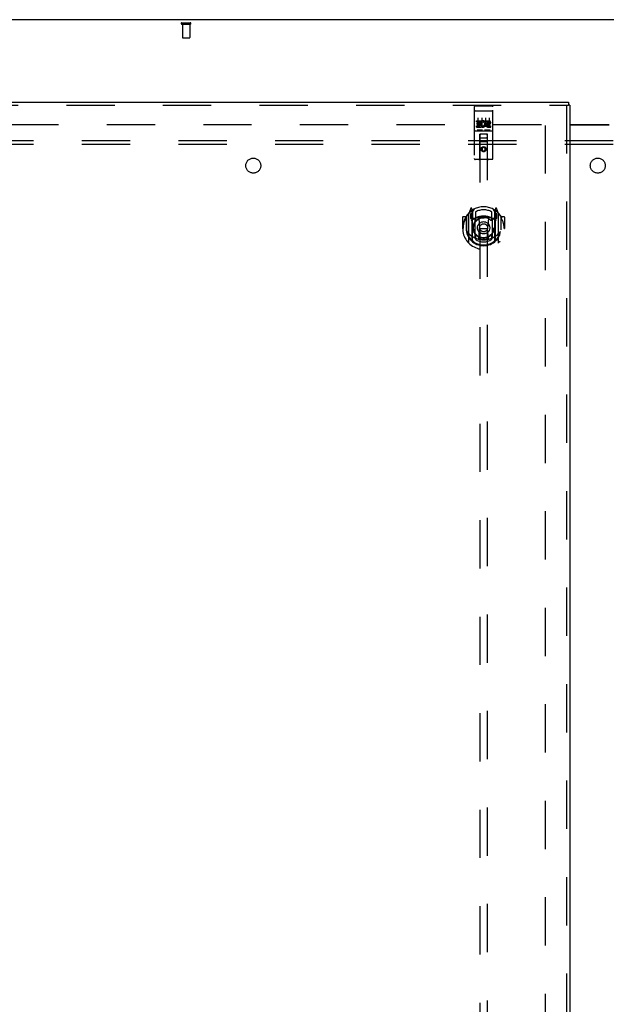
# Model space of a CAD drawing. Header units: inches. Extents: x 0 to 293, y 0 to 190.
# Tile 54 of 65: x 82 to 102, y 107 to 140. Entities that reach past the tile are written whole.
import ezdxf

# ---------------------------------------------------------------- set-up
doc = ezdxf.new("R2010")
doc.units = ezdxf.units.IN
doc.header["$LTSCALE"] = 16.12069
doc.header["$MEASUREMENT"] = 0
doc.linetypes.add('HIDDEN', pattern=[0.2, 0.1, -0.1])
doc.layers.get('0').update_dxf_attribs({"linetype": 'CONTINUOUS'})
for name, color, linetype in [('DEFAULT_2', 8, 'HIDDEN'), ('LEFTHAND_DOOR_ASSEMBLY', 7, 'CONTINUOUS'), ('SUBPANEL', 7, 'CONTINUOUS')]:
    doc.layers.add(name, color=color, linetype=linetype)

msp = doc.modelspace()

# ---------------------------------------------------------------- linework, layer by layer
at = {"color": 3, "linetype": 'Continuous'}
for p, q in [((140.504, 139.762), (62.858, 139.762)), ((100.744, 136.262), (102.056, 136.262)), ((100.744, 136.247), (102.056, 136.247))]:
    msp.add_line(p, q, dxfattribs=at)
at = {"layer": 'DEFAULT_2', "color": 8, "linetype": 'HIDDEN'}
for p, q in [((87.796, 139.658), (88.08, 139.658)), ((87.796, 139.615), (88.08, 139.615)), ((87.814, 139.615), (87.814, 139.168)), ((88.062, 139.615), (88.062, 139.168)), ((87.824, 139.158), (88.052, 139.158)), ((65.945, 136.262), (100.035, 136.262)), ((99.931, 57.241), (99.931, 136.283))]:
    msp.add_line(p, q, dxfattribs=at)
for centre, radius, start, end in [((87.796, 139.637), 0.0215, 90, 270), ((88.08, 139.637), 0.0215, 270, 90), ((87.824, 139.168), 0.01, 180, 270), ((88.052, 139.168), 0.01, 270, 360)]:
    msp.add_arc(centre, radius, start, end, dxfattribs=at)
at = {"layer": 'LEFTHAND_DOOR_ASSEMBLY', "color": 3, "linetype": 'Continuous'}
for p, q in [((64.598, 137.012), (100.702, 137.012)), ((100.744, 136.908), (100.744, 56.616))]:
    msp.add_line(p, q, dxfattribs=at)
at = {"layer": 'LEFTHAND_DOOR_ASSEMBLY', "color": 8, "linetype": 'HIDDEN'}
for p, q in [((64.598, 136.908), (100.702, 136.908)), ((97.586, 136.88), (98.151, 136.88)), ((100.64, 136.908), (100.64, 56.616)), ((97.556, 136.85), (97.556, 135.125)), ((97.573, 136.721), (97.572, 136.721)), ((97.574, 136.721), (97.573, 136.721)), ((97.574, 136.721), (97.574, 136.721)), ((97.575, 136.721), (97.574, 136.721)), ((97.576, 136.721), (97.575, 136.721)), ((97.577, 136.721), (97.576, 136.721)), ((97.578, 136.721), (97.577, 136.721)), ((97.578, 136.721), (97.578, 136.721)), ((97.579, 136.721), (97.578, 136.721)), ((97.58, 136.721), (97.579, 136.721)), ((97.581, 136.721), (97.58, 136.721)), ((97.582, 136.721), (97.581, 136.721)), ((97.583, 136.721), (97.582, 136.721)), ((97.584, 136.721), (97.583, 136.721)), ((97.583, 136.721), (97.583, 136.721)), ((97.585, 136.721), (97.584, 136.721)), ((97.586, 136.721), (97.585, 136.721)), ((97.586, 136.721), (98.151, 136.721)), ((98.151, 136.721), (98.152, 136.721)), ((98.152, 136.721), (98.153, 136.721)), ((98.153, 136.721), (98.154, 136.721)), ((98.154, 136.721), (98.155, 136.721)), ((98.155, 136.721), (98.155, 136.721)), ((98.155, 136.721), (98.156, 136.721)), ((98.156, 136.721), (98.157, 136.721)), ((98.157, 136.721), (98.158, 136.721)), ((98.158, 136.721), (98.159, 136.721)), ((98.159, 136.721), (98.16, 136.721)), ((98.16, 136.721), (98.16, 136.721)), ((98.16, 136.721), (98.161, 136.721)), ((98.161, 136.721), (98.162, 136.721)), ((98.162, 136.721), (98.163, 136.721)), ((98.163, 136.721), (98.164, 136.721)), ((98.164, 136.721), (98.164, 136.721)), ((98.181, 135.125), (98.181, 136.85)), ((97.637, 136.344), (97.637, 136.387)), ((97.637, 136.387), (97.793, 136.387)), ((97.637, 136.344), (97.75, 136.344)), ((97.637, 136.174), (97.637, 136.216)), ((97.637, 136.216), (97.75, 136.216)), ((97.658, 136.259), (97.658, 136.302)), ((97.658, 136.302), (97.75, 136.302)), ((97.658, 136.259), (97.75, 136.259)), ((97.681, 136.488), (97.681, 136.182)), ((97.75, 136.302), (97.75, 136.344)), ((97.75, 136.216), (97.75, 136.259)), ((97.793, 136.209), (97.793, 136.387)), ((97.793, 136.209), (97.806, 136.228)), ((97.817, 136.339), (97.801, 136.378)), ((97.806, 136.488), (97.806, 136.182)), ((97.931, 136.488), (97.931, 136.182)), ((97.949, 136.344), (97.949, 136.387)), ((97.949, 136.387), (98.042, 136.387)), ((97.949, 136.344), (98.042, 136.344)), ((98.009, 136.259), (98.056, 136.259)), ((98.013, 136.3), (98.042, 136.3)), ((98.013, 136.216), (98.106, 136.216)), ((98.056, 136.488), (98.056, 136.182)), ((98.106, 136.174), (98.106, 136.216)), ((97.586, 136.052), (98.151, 136.052)), ((97.637, 136.174), (97.793, 136.174)), ((97.83, 136.068), (97.658, 136.068)), ((97.739, 135.125), (97.742, 135.935)), ((97.744, 135.935), (97.742, 135.935)), ((97.744, 135.935), (97.744, 98.933)), ((97.994, 135.935), (97.744, 135.935)), ((97.793, 136.174), (97.793, 136.186)), ((97.797, 136.184), (97.793, 136.186)), ((98.08, 136.068), (97.908, 136.068)), ((97.994, 98.933), (97.994, 135.935)), ((97.995, 135.935), (97.994, 135.935)), ((97.999, 135.125), (97.995, 135.935)), ((98.013, 136.174), (98.106, 136.174)), ((97.996, 135.685), (97.741, 135.685)), ((97.784, 135.81), (97.954, 135.81)), ((97.869, 135.506), (97.806, 135.47)), ((97.806, 135.47), (97.806, 135.398)), ((97.806, 135.47), (97.816, 135.465)), ((97.806, 135.398), (97.816, 135.404)), ((97.806, 135.398), (97.869, 135.362)), ((97.869, 135.495), (97.816, 135.465)), ((97.816, 135.465), (97.816, 135.404)), ((97.816, 135.404), (97.869, 135.374)), ((97.869, 135.506), (97.869, 135.495)), ((97.931, 135.47), (97.869, 135.506)), ((97.921, 135.465), (97.869, 135.495)), ((97.869, 135.374), (97.921, 135.404)), ((97.869, 135.362), (97.931, 135.398)), ((97.869, 135.362), (97.869, 135.374)), ((97.931, 135.47), (97.921, 135.465)), ((97.921, 135.404), (97.921, 135.465)), ((97.931, 135.398), (97.921, 135.404)), ((97.931, 135.398), (97.931, 135.47)), ((98.151, 135.095), (97.586, 135.095)), ((97.369, 133.274), (97.369, 132.307)), ((97.443, 133.46), (97.373, 133.285)), ((97.426, 133.27), (97.426, 133.12)), ((97.494, 133.27), (97.426, 133.27)), ((97.435, 133.262), (97.464, 133.216)), ((97.465, 133.381), (97.465, 133.38)), ((97.465, 133.38), (97.465, 133.38)), ((97.465, 133.38), (97.465, 133.38)), ((97.486, 133.377), (97.472, 133.457)), ((97.486, 132.361), (97.486, 133.377)), ((97.494, 133.33), (97.564, 133.439)), ((97.494, 132.385), (97.494, 133.389)), ((97.496, 133.364), (97.496, 133.156)), ((97.594, 133.342), (97.594, 133.089)), ((98.144, 133.089), (98.144, 133.342)), ((98.174, 133.439), (98.244, 133.33)), ((98.241, 133.156), (98.241, 133.364)), ((98.244, 132.385), (98.244, 133.389)), ((98.311, 133.27), (98.244, 133.27)), ((98.266, 133.457), (98.251, 133.377)), ((98.251, 133.377), (98.251, 132.361)), ((98.273, 133.38), (98.268, 133.383)), ((98.274, 133.216), (98.303, 133.262)), ((98.364, 133.285), (98.294, 133.46)), ((98.311, 133.12), (98.311, 133.27)), ((98.369, 132.307), (98.369, 133.274)), ((97.169, 133.164), (97.169, 132.791)), ((97.286, 133.179), (97.184, 133.179)), ((97.286, 133.179), (97.286, 132.791)), ((97.294, 133.164), (97.286, 133.179)), ((97.294, 133.201), (97.294, 132.744)), ((97.426, 133.12), (97.486, 133.12)), ((97.586, 133.118), (97.514, 133.118)), ((97.516, 133.136), (97.582, 133.136)), ((97.586, 132.477), (97.586, 133.109)), ((97.706, 133.135), (97.736, 132.791)), ((98.032, 133.135), (98.001, 132.791)), ((98.224, 133.118), (98.151, 133.118)), ((98.151, 133.109), (98.151, 132.477)), ((98.155, 133.136), (98.221, 133.136)), ((98.251, 133.12), (98.311, 133.12)), ((98.451, 133.179), (98.443, 133.164)), ((98.444, 133.201), (98.444, 132.744)), ((98.451, 132.791), (98.451, 133.179)), ((98.554, 133.179), (98.451, 133.179)), ((98.569, 133.164), (98.569, 132.791)), ((97.169, 132.791), (97.184, 132.791)), ((97.286, 132.791), (97.301, 132.791)), ((97.294, 132.744), (97.294, 132.741)), ((97.706, 132.451), (97.736, 132.791)), ((97.736, 132.791), (98.001, 132.791)), ((98.031, 132.451), (98.001, 132.791)), ((98.451, 132.791), (98.436, 132.791)), ((98.444, 132.744), (98.444, 132.741)), ((98.554, 132.791), (98.569, 132.791)), ((97.594, 132.528), (97.594, 132.425)), ((98.144, 132.425), (98.144, 132.528))]:
    msp.add_line(p, q, dxfattribs=at)
at = {"layer": 'LEFTHAND_DOOR_ASSEMBLY', "color": 7, "linetype": 'Continuous'}
for p in [(100.702, 137.012), (100.744, 136.908)]:
    msp.add_line(p, (100.702, 136.908), dxfattribs=at)
at = {"layer": 'LEFTHAND_DOOR_ASSEMBLY', "color": 8, "linetype": 'HIDDEN'}
for points in [[(97.572, 136.721), (97.572, 136.721), (97.571, 136.721), (97.571, 136.72), (97.571, 136.72), (97.57, 136.72), (97.57, 136.72), (97.57, 136.72), (97.569, 136.72), (97.569, 136.72), (97.569, 136.72), (97.568, 136.72), (97.568, 136.72), (97.568, 136.72), (97.567, 136.72), (97.567, 136.72), (97.567, 136.72), (97.566, 136.72), (97.566, 136.72), (97.566, 136.719), (97.565, 136.719), (97.565, 136.719), (97.565, 136.719), (97.564, 136.719), (97.564, 136.719), (97.564, 136.719), (97.564, 136.719), (97.563, 136.719), (97.563, 136.719), (97.563, 136.719), (97.563, 136.719), (97.562, 136.719), (97.562, 136.718), (97.562, 136.718), (97.562, 136.718), (97.561, 136.718), (97.561, 136.718), (97.561, 136.718), (97.561, 136.718), (97.56, 136.718), (97.56, 136.718), (97.56, 136.718), (97.56, 136.718), (97.56, 136.718), (97.559, 136.717), (97.559, 136.717), (97.559, 136.717), (97.559, 136.717), (97.559, 136.717), (97.559, 136.717), (97.558, 136.717), (97.558, 136.717), (97.558, 136.717), (97.558, 136.717), (97.558, 136.716), (97.558, 136.716), (97.558, 136.716), (97.557, 136.716), (97.557, 136.716), (97.557, 136.716), (97.557, 136.716), (97.557, 136.716), (97.557, 136.716), (97.557, 136.716), (97.557, 136.715), (97.557, 136.715), (97.557, 136.715), (97.557, 136.715), (97.557, 136.715), (97.556, 136.715), (97.556, 136.715), (97.556, 136.715), (97.556, 136.715), (97.556, 136.715), (97.556, 136.714), (97.556, 136.714), (97.556, 136.714), (97.556, 136.714)], [(98.164, 136.721), (98.165, 136.721), (98.165, 136.721), (98.166, 136.721), (98.166, 136.721), (98.167, 136.72), (98.167, 136.72), (98.167, 136.72), (98.168, 136.72), (98.168, 136.72), (98.168, 136.72), (98.169, 136.72), (98.169, 136.72), (98.169, 136.72), (98.17, 136.72), (98.17, 136.72), (98.17, 136.72), (98.171, 136.72), (98.171, 136.72), (98.171, 136.72), (98.172, 136.72), (98.172, 136.719), (98.172, 136.719), (98.172, 136.719), (98.173, 136.719), (98.173, 136.719), (98.173, 136.719), (98.174, 136.719), (98.174, 136.719), (98.174, 136.719), (98.174, 136.719), (98.175, 136.719), (98.175, 136.719), (98.175, 136.719), (98.176, 136.718), (98.176, 136.718), (98.176, 136.718), (98.176, 136.718), (98.176, 136.718), (98.177, 136.718), (98.177, 136.718), (98.177, 136.718), (98.177, 136.718), (98.178, 136.718), (98.178, 136.718), (98.178, 136.718), (98.178, 136.717), (98.178, 136.717), (98.178, 136.717), (98.179, 136.717), (98.179, 136.717), (98.179, 136.717), (98.179, 136.717), (98.179, 136.717), (98.179, 136.717), (98.18, 136.717), (98.18, 136.716), (98.18, 136.716), (98.18, 136.716), (98.18, 136.716), (98.18, 136.716), (98.18, 136.716), (98.18, 136.716), (98.181, 136.716), (98.181, 136.716), (98.181, 136.716), (98.181, 136.715), (98.181, 136.715), (98.181, 136.715), (98.181, 136.715), (98.181, 136.715), (98.181, 136.715), (98.181, 136.715), (98.181, 136.715), (98.181, 136.715), (98.181, 136.715), (98.181, 136.714), (98.181, 136.714), (98.181, 136.714), (98.181, 136.714)], [(97.658, 136.068), (97.658, 136.068), (97.657, 136.068), (97.657, 136.068), (97.657, 136.068), (97.657, 136.068), (97.657, 136.068), (97.656, 136.068), (97.656, 136.068), (97.656, 136.068), (97.656, 136.068), (97.656, 136.068), (97.656, 136.068), (97.655, 136.068), (97.655, 136.068), (97.655, 136.068), (97.655, 136.068), (97.655, 136.068), (97.655, 136.068), (97.654, 136.068), (97.654, 136.068), (97.654, 136.068), (97.654, 136.068), (97.654, 136.068), (97.654, 136.068), (97.654, 136.068), (97.653, 136.068), (97.653, 136.068), (97.653, 136.068), (97.653, 136.068), (97.653, 136.068), (97.653, 136.068), (97.653, 136.068), (97.653, 136.068), (97.652, 136.068), (97.652, 136.068), (97.652, 136.068), (97.652, 136.068), (97.652, 136.068), (97.652, 136.068), (97.652, 136.068), (97.652, 136.069), (97.652, 136.069), (97.652, 136.069), (97.651, 136.069), (97.651, 136.069), (97.651, 136.069)], [(97.836, 136.069), (97.836, 136.069), (97.836, 136.069), (97.836, 136.069), (97.836, 136.069), (97.836, 136.069), (97.836, 136.068), (97.836, 136.068), (97.836, 136.068), (97.835, 136.068), (97.835, 136.068), (97.835, 136.068), (97.835, 136.068), (97.835, 136.068), (97.835, 136.068), (97.835, 136.068), (97.835, 136.068), (97.835, 136.068), (97.834, 136.068), (97.834, 136.068), (97.834, 136.068), (97.834, 136.068), (97.834, 136.068), (97.834, 136.068), (97.834, 136.068), (97.833, 136.068), (97.833, 136.068), (97.833, 136.068), (97.833, 136.068), (97.833, 136.068), (97.833, 136.068), (97.833, 136.068), (97.832, 136.068), (97.832, 136.068), (97.832, 136.068), (97.832, 136.068), (97.832, 136.068), (97.831, 136.068), (97.831, 136.068), (97.831, 136.068), (97.831, 136.068), (97.831, 136.068), (97.831, 136.068), (97.83, 136.068), (97.83, 136.068), (97.83, 136.068)], [(97.908, 136.068), (97.908, 136.068), (97.907, 136.068), (97.907, 136.068), (97.907, 136.068), (97.907, 136.068), (97.907, 136.068), (97.906, 136.068), (97.906, 136.068), (97.906, 136.068), (97.906, 136.068), (97.906, 136.068), (97.906, 136.068), (97.905, 136.068), (97.905, 136.068), (97.905, 136.068), (97.905, 136.068), (97.905, 136.068), (97.905, 136.068), (97.904, 136.068), (97.904, 136.068), (97.904, 136.068), (97.904, 136.068), (97.904, 136.068), (97.904, 136.068), (97.904, 136.068), (97.903, 136.068), (97.903, 136.068), (97.903, 136.068), (97.903, 136.068), (97.903, 136.068), (97.903, 136.068), (97.903, 136.068), (97.903, 136.068), (97.902, 136.068), (97.902, 136.068), (97.902, 136.068), (97.902, 136.068), (97.902, 136.068), (97.902, 136.068), (97.902, 136.068), (97.902, 136.069), (97.902, 136.069), (97.902, 136.069), (97.901, 136.069), (97.901, 136.069), (97.901, 136.069)], [(98.086, 136.069), (98.086, 136.069), (98.086, 136.069), (98.086, 136.069), (98.086, 136.069), (98.086, 136.069), (98.086, 136.068), (98.086, 136.068), (98.086, 136.068), (98.085, 136.068), (98.085, 136.068), (98.085, 136.068), (98.085, 136.068), (98.085, 136.068), (98.085, 136.068), (98.085, 136.068), (98.085, 136.068), (98.085, 136.068), (98.084, 136.068), (98.084, 136.068), (98.084, 136.068), (98.084, 136.068), (98.084, 136.068), (98.084, 136.068), (98.084, 136.068), (98.083, 136.068), (98.083, 136.068), (98.083, 136.068), (98.083, 136.068), (98.083, 136.068), (98.083, 136.068), (98.083, 136.068), (98.082, 136.068), (98.082, 136.068), (98.082, 136.068), (98.082, 136.068), (98.082, 136.068), (98.082, 136.068), (98.081, 136.068), (98.081, 136.068), (98.081, 136.068), (98.081, 136.068), (98.081, 136.068), (98.08, 136.068), (98.08, 136.068), (98.08, 136.068)], [(97.323, 133.229), (97.324, 133.23), (97.325, 133.231), (97.325, 133.232), (97.326, 133.233), (97.327, 133.233), (97.328, 133.234), (97.328, 133.235), (97.329, 133.236), (97.33, 133.237), (97.331, 133.237), (97.331, 133.238), (97.332, 133.239), (97.333, 133.239), (97.334, 133.24), (97.335, 133.241), (97.335, 133.241), (97.336, 133.242), (97.337, 133.243), (97.338, 133.243), (97.339, 133.244), (97.34, 133.245), (97.34, 133.245), (97.341, 133.246), (97.342, 133.246), (97.343, 133.247), (97.344, 133.247), (97.345, 133.248), (97.346, 133.248), (97.347, 133.249), (97.347, 133.249), (97.348, 133.25), (97.349, 133.25), (97.35, 133.251), (97.351, 133.251)], [(98.386, 133.251), (98.387, 133.251), (98.388, 133.25), (98.389, 133.25), (98.39, 133.249), (98.391, 133.249), (98.392, 133.248), (98.393, 133.248), (98.394, 133.247), (98.395, 133.247), (98.395, 133.246), (98.396, 133.246), (98.397, 133.245), (98.398, 133.245), (98.399, 133.244), (98.4, 133.243), (98.401, 133.243), (98.401, 133.242), (98.402, 133.241), (98.403, 133.241), (98.404, 133.24), (98.405, 133.239), (98.405, 133.239), (98.406, 133.238), (98.407, 133.237), (98.408, 133.237), (98.408, 133.236), (98.409, 133.235), (98.41, 133.234), (98.411, 133.233), (98.411, 133.233), (98.412, 133.232), (98.413, 133.231), (98.413, 133.23), (98.414, 133.229)], [(97.336, 132.677), (97.339, 132.672), (97.342, 132.667), (97.345, 132.662), (97.348, 132.657), (97.351, 132.653), (97.354, 132.649), (97.356, 132.645), (97.359, 132.641), (97.362, 132.637), (97.364, 132.633), (97.367, 132.63), (97.369, 132.627), (97.371, 132.623), (97.374, 132.62), (97.376, 132.617), (97.378, 132.615), (97.38, 132.612), (97.382, 132.609), (97.384, 132.607), (97.387, 132.604), (97.389, 132.602), (97.391, 132.599), (97.392, 132.597), (97.394, 132.595), (97.396, 132.593), (97.398, 132.591), (97.4, 132.589), (97.402, 132.588), (97.403, 132.586), (97.405, 132.584), (97.407, 132.583), (97.408, 132.581), (97.41, 132.58), (97.411, 132.578), (97.413, 132.577), (97.414, 132.576)], [(98.323, 132.576), (98.325, 132.577), (98.326, 132.578), (98.328, 132.58), (98.329, 132.581), (98.331, 132.583), (98.333, 132.584), (98.334, 132.586), (98.336, 132.588), (98.338, 132.589), (98.34, 132.591), (98.341, 132.593), (98.343, 132.595), (98.345, 132.597), (98.347, 132.599), (98.349, 132.602), (98.351, 132.604), (98.353, 132.607), (98.355, 132.609), (98.357, 132.612), (98.359, 132.614), (98.362, 132.617), (98.364, 132.62), (98.366, 132.623), (98.369, 132.627), (98.371, 132.63), (98.373, 132.633), (98.376, 132.637), (98.378, 132.641), (98.381, 132.645), (98.384, 132.649), (98.386, 132.653), (98.389, 132.657), (98.392, 132.662), (98.395, 132.667), (98.398, 132.672), (98.401, 132.677)], [(97.351, 132.33), (97.35, 132.33), (97.349, 132.331), (97.348, 132.331), (97.347, 132.332), (97.347, 132.332), (97.346, 132.333), (97.345, 132.333), (97.344, 132.334), (97.343, 132.334), (97.342, 132.335), (97.341, 132.335), (97.34, 132.336), (97.34, 132.336), (97.339, 132.337), (97.338, 132.338), (97.337, 132.338), (97.336, 132.339), (97.335, 132.34), (97.335, 132.34), (97.334, 132.341), (97.333, 132.342), (97.332, 132.342), (97.331, 132.343), (97.331, 132.344), (97.33, 132.345), (97.329, 132.345), (97.328, 132.346), (97.328, 132.347), (97.327, 132.348), (97.326, 132.348), (97.325, 132.349), (97.325, 132.35), (97.324, 132.351), (97.323, 132.352)], [(98.057, 132.434), (98.051, 132.432), (98.046, 132.431), (98.041, 132.429), (98.035, 132.428), (98.03, 132.427), (98.024, 132.425), (98.019, 132.424), (98.013, 132.423), (98.008, 132.422), (98.002, 132.421), (97.997, 132.42), (97.991, 132.419), (97.986, 132.418), (97.98, 132.417), (97.975, 132.416), (97.969, 132.415), (97.964, 132.414), (97.958, 132.414), (97.953, 132.413), (97.947, 132.412), (97.941, 132.412), (97.936, 132.411), (97.93, 132.411), (97.925, 132.41), (97.919, 132.41), (97.914, 132.409), (97.908, 132.409), (97.902, 132.409), (97.897, 132.409), (97.891, 132.408), (97.886, 132.408), (97.88, 132.408), (97.874, 132.408), (97.869, 132.408), (97.863, 132.408), (97.858, 132.408), (97.852, 132.408), (97.846, 132.408), (97.841, 132.409), (97.835, 132.409), (97.83, 132.409), (97.824, 132.409), (97.818, 132.41), (97.813, 132.41), (97.807, 132.411), (97.802, 132.411), (97.796, 132.412), (97.791, 132.412), (97.785, 132.413), (97.779, 132.414), (97.774, 132.414), (97.768, 132.415), (97.763, 132.416), (97.757, 132.417), (97.752, 132.418), (97.746, 132.419), (97.741, 132.42), (97.735, 132.421), (97.73, 132.422), (97.724, 132.423), (97.719, 132.424), (97.713, 132.425), (97.708, 132.427), (97.702, 132.428), (97.697, 132.429), (97.692, 132.431), (97.686, 132.432), (97.681, 132.434)], [(98.414, 132.352), (98.413, 132.351), (98.413, 132.35), (98.412, 132.349), (98.411, 132.348), (98.411, 132.348), (98.41, 132.347), (98.409, 132.346), (98.408, 132.345), (98.408, 132.345), (98.407, 132.344), (98.406, 132.343), (98.405, 132.342), (98.405, 132.342), (98.404, 132.341), (98.403, 132.34), (98.402, 132.34), (98.401, 132.339), (98.401, 132.338), (98.4, 132.338), (98.399, 132.337), (98.398, 132.336), (98.397, 132.336), (98.396, 132.335), (98.395, 132.335), (98.395, 132.334), (98.394, 132.334), (98.393, 132.333), (98.392, 132.333), (98.391, 132.332), (98.39, 132.332), (98.389, 132.331), (98.388, 132.331), (98.387, 132.33), (98.386, 132.33)]]:
    msp.add_lwpolyline(points, dxfattribs=at)
for centre, radius in [((97.869, 135.435), 0.085), ((97.869, 135.435), 0.0845), ((97.869, 132.809), 0.35), ((97.869, 132.809), 0.335), ((97.869, 132.809), 0.205), ((97.869, 132.809), 0.133)]:
    msp.add_circle(centre, radius, dxfattribs=at)
for centre, radius, start, end in [((97.586, 136.85), 0.03, 90, 180), ((98.151, 136.85), 0.03, 0, 90), ((97.843, 136.28), 0.107, 244.2636, 113.4027), ((97.843, 136.28), 0.0639, 234.8895, 113.4026), ((98.013, 136.237), 0.0635, 90, 270), ((98.013, 136.238), 0.0219, 100.307, 270), ((98.042, 136.322), 0.0644, 282.2995, 90.0775), ((98.042, 136.322), 0.0219, 269.9011, 90), ((97.586, 136.022), 0.03, 90, 180), ((97.784, 135.895), 0.04, 90, 180), ((97.954, 135.895), 0.04, 0, 90), ((98.151, 136.022), 0.03, 0, 90), ((97.784, 135.85), 0.04, 180, 270), ((97.954, 135.85), 0.04, 270, 360), ((97.586, 135.125), 0.03, 180, 270), ((97.709, 135.125), 0.03, 270, 360), ((98.029, 135.125), 0.03, 180, 270), ((98.151, 135.125), 0.03, 270, 360), ((97.869, 132.791), 0.7, 125.5126, 54.4874), ((97.869, 132.809), 0.7, 35.2961, 144.7039), ((97.384, 133.274), 0.015, 135.0748, 180), ((97.439, 133.265), 0.005, 90, 212.6792), ((97.457, 133.455), 0.015, 10, 158.1959), ((97.474, 133.344), 0.02, 0, 125.5126), ((97.476, 133.364), 0.02, 0, 125.2543), ((97.514, 133.389), 0.02, 121.4688, 179.9992), ((97.869, 132.809), 0.6, 62.7204, 117.2796), ((98.224, 133.389), 0.02, 0, 58.5295), ((98.261, 133.364), 0.02, 54.7457, 180), ((98.264, 133.344), 0.02, 54.4874, 180), ((98.28, 133.455), 0.015, 21.8041, 170), ((98.299, 133.265), 0.005, 327.3208, 90), ((98.354, 133.274), 0.015, 0, 44.9252), ((97.184, 133.164), 0.015, 90, 180), ((97.869, 132.791), 0.685, 146.9885, 180), ((97.314, 133.201), 0.02, 144.7039, 180), ((97.869, 132.478), 0.7, 53.2319, 126.7681), ((97.306, 133.114), 0.188, 0, 32.6792), ((97.514, 133.138), 0.02, 180, 270), ((97.516, 133.156), 0.02, 180, 270), ((97.582, 133.156), 0.02, 270, 293.464), ((97.601, 133.109), 0.015, 112.9863, 180), ((97.869, 132.496), 0.7, 66.536, 113.464), ((97.624, 133.089), 0.03, 180, 311.1261), ((97.869, 132.809), 0.343, 48.8739, 131.1261), ((97.686, 133.133), 0.02, 5.0796, 105.6131), ((98.052, 133.133), 0.02, 74.3869, 174.9204), ((98.114, 133.089), 0.03, 228.8739, 360), ((98.136, 133.109), 0.015, 0, 67.0137), ((98.155, 133.156), 0.02, 246.536, 270), ((98.221, 133.156), 0.02, 270, 360), ((98.224, 133.138), 0.02, 270, 360), ((98.432, 133.114), 0.188, 147.3208, 180), ((98.424, 133.201), 0.02, 0, 35.2961), ((97.869, 132.791), 0.685, 0, 33.0115), ((98.554, 133.164), 0.015, 0, 90), ((97.869, 132.793), 0.583, 180.2464, 359.7536), ((97.314, 132.744), 0.02, 180, 187.6622), ((97.869, 132.819), 0.58, 187.6622, 352.3378), ((98.424, 132.744), 0.02, 352.3378, 360), ((97.384, 132.307), 0.015, 180, 224.9252), ((97.869, 133.108), 0.7, 229.529, 310.471), ((97.501, 132.361), 0.015, 180, 229.6413), ((97.514, 132.385), 0.02, 180, 230.6594), ((97.601, 132.477), 0.015, 180, 247.0137), ((97.624, 132.528), 0.03, 48.8739, 180), ((97.869, 132.819), 0.48, 235.0461, 304.9539), ((97.869, 132.809), 0.343, 228.8739, 311.1261), ((97.686, 132.453), 0.02, 254.4248, 354.9204), ((98.051, 132.453), 0.02, 185.0796, 285.5752), ((98.114, 132.528), 0.03, 0, 131.1261), ((98.136, 132.477), 0.015, 292.9863, 360), ((98.224, 132.385), 0.02, 309.3378, 359.9984), ((98.236, 132.361), 0.015, 310.3587, 360), ((98.354, 132.307), 0.015, 315.0748, 360)]:
    msp.add_arc(centre, radius, start, end, dxfattribs=at)
at = {"layer": 'SUBPANEL', "color": 8, "linetype": 'HIDDEN'}
for p, q in [((68.338, 135.731), (135.025, 135.731)), ((68.338, 135.606), (135.025, 135.606))]:
    msp.add_line(p, q, dxfattribs=at)
for centre in [(90.181, 134.887), (101.681, 134.887)]:
    msp.add_circle(centre, 0.25, dxfattribs=at)

doc.saveas('drawing.dxf')
